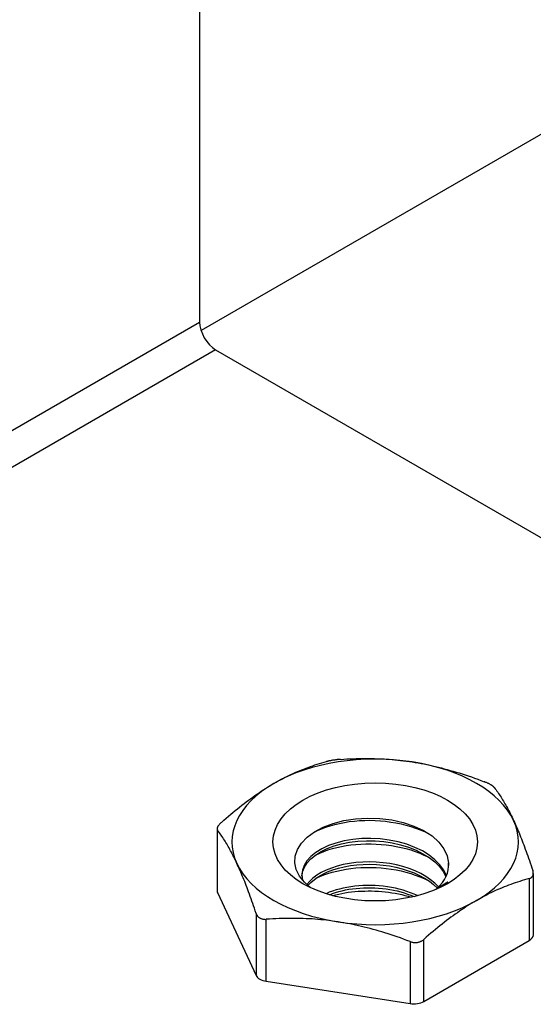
# Model space of a CAD drawing. Header units: inches. Extents: x 94.9 to 112.2, y 33.4 to 57.2.
# Tile 5 of 17: x 97.163 to 97.865, y 40.267 to 41.612. Entities that reach past the tile are written whole.
import ezdxf

# ---------------------------------------------------------------- set-up
doc = ezdxf.new("R2010")
doc.units = ezdxf.units.IN
doc.header["$MEASUREMENT"] = 0
doc.layers.add('Visible Edges(ANSI)', color=7, linetype='Continuous', lineweight=25)
doc.layers.add('Visible Tangent Edges(ANSI)', color=7, linetype='Continuous', lineweight=25)

msp = doc.modelspace()

# ---------------------------------------------------------------- linework, layer by layer
at = {"layer": 'Visible Edges(ANSI)'}
for p, q in [((100.5437, 42.9963), (97.4108, 41.1875)), ((97.4087, 42.6978), (97.4087, 41.1993)), ((97.4306, 41.1614), (98.4437, 40.5765)), ((97.4327, 40.5067), (97.4327, 40.4229)), ((97.865, 40.4459), (97.865, 40.3621)), ((97.7332, 40.4253), (97.7481, 40.4343)), ((97.4333, 40.4199), (97.486, 40.3065)), ((97.7154, 40.271), (97.8593, 40.354)), ((97.4999, 40.2984), (97.6964, 40.268))]:
    msp.add_line(p, q, dxfattribs=at)
at = {"layer": 'Visible Edges(ANSI)', "flags": 128}
for points in [[(97.5104, 40.5689), (97.5133, 40.5705), (97.5162, 40.5722), (97.5191, 40.5737), (97.522, 40.5753), (97.5249, 40.5768), (97.5278, 40.5782), (97.5307, 40.5796), (97.5336, 40.581), (97.5365, 40.5823), (97.5394, 40.5837), (97.5424, 40.5849), (97.5453, 40.5862), (97.5483, 40.5874), (97.5513, 40.5885), (97.5542, 40.5897), (97.5573, 40.5908), (97.5603, 40.5919), (97.5633, 40.5929), (97.5664, 40.594), (97.5695, 40.595), (97.5727, 40.5959), (97.5758, 40.5969), (97.579, 40.5978), (97.5823, 40.5987)], [(97.6013, 40.6016), (97.6005, 40.6016), (97.5996, 40.6015), (97.5988, 40.6014), (97.5979, 40.6013), (97.597, 40.6013), (97.5962, 40.6012), (97.5953, 40.6011), (97.5945, 40.601), (97.5936, 40.6008), (97.5928, 40.6007), (97.5919, 40.6006), (97.5911, 40.6005), (97.5903, 40.6004), (97.5895, 40.6002), (97.5887, 40.6001), (97.5879, 40.5999), (97.5871, 40.5998), (97.5864, 40.5996), (97.5856, 40.5995), (97.5849, 40.5993), (97.5842, 40.5992), (97.5835, 40.599), (97.5829, 40.5988), (97.5823, 40.5987)], [(97.6013, 40.6016), (97.6057, 40.6019), (97.6101, 40.6022), (97.6144, 40.6024), (97.6187, 40.6026), (97.6229, 40.6027), (97.6272, 40.6028), (97.6313, 40.6029), (97.6355, 40.6029), (97.6396, 40.6029), (97.6437, 40.6028), (97.6477, 40.6028), (97.6518, 40.6026), (97.6558, 40.6025), (97.6598, 40.6023), (97.6638, 40.602), (97.6678, 40.6018), (97.6718, 40.6014), (97.6757, 40.6011), (97.6797, 40.6007), (97.6836, 40.6003), (97.6876, 40.5998), (97.6916, 40.5993), (97.6956, 40.5987), (97.6995, 40.5981)], [(97.6995, 40.5981), (97.7035, 40.5975), (97.7075, 40.5968), (97.7115, 40.5961), (97.7154, 40.5954), (97.7194, 40.5946), (97.7234, 40.5937), (97.7273, 40.5928), (97.7313, 40.5919), (97.7353, 40.591), (97.7393, 40.59), (97.7433, 40.5889), (97.7473, 40.5878), (97.7514, 40.5867), (97.7554, 40.5856), (97.7595, 40.5843), (97.7636, 40.5831), (97.7678, 40.5818), (97.7719, 40.5804), (97.7761, 40.579), (97.7804, 40.5776), (97.7847, 40.5761), (97.789, 40.5745), (97.7934, 40.5729), (97.7978, 40.5712)], [(97.4384, 40.5156), (97.4417, 40.5185), (97.4449, 40.5213), (97.448, 40.524), (97.4512, 40.5266), (97.4543, 40.5292), (97.4574, 40.5317), (97.4604, 40.5342), (97.4634, 40.5366), (97.4665, 40.539), (97.4694, 40.5413), (97.4724, 40.5436), (97.4754, 40.5458), (97.4783, 40.5479), (97.4813, 40.5501), (97.4842, 40.5521), (97.4871, 40.5542), (97.49, 40.5561), (97.4929, 40.5581), (97.4958, 40.56), (97.4987, 40.5618), (97.5016, 40.5636), (97.5045, 40.5654), (97.5074, 40.5672), (97.5104, 40.5689)], [(97.8117, 40.5632), (97.8115, 40.5635), (97.8112, 40.5638), (97.8109, 40.5641), (97.8105, 40.5644), (97.8102, 40.5648), (97.8097, 40.5651), (97.8093, 40.5654), (97.8088, 40.5658), (97.8083, 40.5661), (97.8078, 40.5665), (97.8072, 40.5668), (97.8066, 40.5671), (97.806, 40.5675), (97.8054, 40.5678), (97.8047, 40.5682), (97.804, 40.5685), (97.8033, 40.5689), (97.8026, 40.5692), (97.8018, 40.5696), (97.801, 40.5699), (97.8002, 40.5703), (97.7994, 40.5706), (97.7986, 40.5709), (97.7978, 40.5712)], [(97.8117, 40.5632), (97.8129, 40.5616), (97.8141, 40.56), (97.8152, 40.5584), (97.8164, 40.5568), (97.8175, 40.5551), (97.8186, 40.5534), (97.8198, 40.5517), (97.8209, 40.55), (97.822, 40.5483), (97.8231, 40.5465), (97.8242, 40.5447), (97.8252, 40.5429), (97.8263, 40.541), (97.8274, 40.5391), (97.8285, 40.5372), (97.8295, 40.5352), (97.8306, 40.5332), (97.8317, 40.5312), (97.8327, 40.5291), (97.8338, 40.527), (97.8348, 40.5249), (97.8359, 40.5227), (97.837, 40.5205), (97.838, 40.5182)], [(97.4384, 40.5156), (97.4378, 40.5151), (97.4373, 40.5146), (97.4367, 40.514), (97.4362, 40.5135), (97.4357, 40.513), (97.4353, 40.5124), (97.4349, 40.5119), (97.4345, 40.5114), (97.4342, 40.5109), (97.4338, 40.5104), (97.4336, 40.5099), (97.4333, 40.5094), (97.4331, 40.5089), (97.433, 40.5085), (97.4328, 40.508), (97.4327, 40.5076), (97.4327, 40.5072), (97.4327, 40.5068), (97.4327, 40.5064), (97.4327, 40.506), (97.4328, 40.5056), (97.433, 40.5053), (97.4331, 40.505), (97.4333, 40.5047)], [(97.5609, 40.4262), (97.5519, 40.4339), (97.5452, 40.4423), (97.5408, 40.4512), (97.5388, 40.4604), (97.5394, 40.4696), (97.5425, 40.4786), (97.548, 40.4873), (97.5558, 40.4954), (97.5658, 40.5026), (97.5777, 40.5089), (97.5912, 40.5141), (97.6061, 40.518), (97.6219, 40.5205), (97.6384, 40.5215), (97.655, 40.521), (97.6714, 40.519), (97.6871, 40.5155), (97.7018, 40.5106), (97.715, 40.5044), (97.7265, 40.4971), (97.7358, 40.4887), (97.7428, 40.4796), (97.7473, 40.4699), (97.7491, 40.46)], [(97.5647, 40.5019), (97.5699, 40.5045), (97.5754, 40.5069), (97.5812, 40.509), (97.5872, 40.511), (97.5935, 40.5127), (97.5999, 40.5142), (97.6066, 40.5155), (97.6134, 40.5166), (97.6203, 40.5174), (97.6273, 40.518), (97.6344, 40.5183), (97.6416, 40.5184), (97.6487, 40.5182), (97.6559, 40.5178), (97.6631, 40.5171), (97.6702, 40.5161), (97.6772, 40.5149), (97.6841, 40.5135), (97.6909, 40.5118), (97.6976, 40.5099), (97.7041, 40.5078), (97.7103, 40.5054), (97.7163, 40.5029), (97.7221, 40.5001)], [(97.838, 40.5182), (97.8391, 40.5159), (97.8402, 40.5135), (97.8412, 40.5111), (97.8423, 40.5087), (97.8434, 40.5062), (97.8444, 40.5037), (97.8455, 40.5011), (97.8466, 40.4985), (97.8476, 40.4959), (97.8487, 40.4932), (97.8498, 40.4905), (97.8508, 40.4877), (97.8519, 40.4849), (97.853, 40.482), (97.8541, 40.479), (97.8552, 40.476), (97.8563, 40.473), (97.8574, 40.4699), (97.8586, 40.4667), (97.8597, 40.4634), (97.8609, 40.4601), (97.862, 40.4567), (97.8632, 40.4533), (97.8644, 40.4497)], [(97.4597, 40.4596), (97.4586, 40.4619), (97.4575, 40.4642), (97.4565, 40.4663), (97.4554, 40.4685), (97.4543, 40.4706), (97.4533, 40.4727), (97.4522, 40.4747), (97.4511, 40.4767), (97.4501, 40.4786), (97.449, 40.4806), (97.4479, 40.4825), (97.4469, 40.4843), (97.4458, 40.4862), (97.4447, 40.488), (97.4436, 40.4897), (97.4425, 40.4915), (97.4414, 40.4932), (97.4403, 40.4949), (97.4391, 40.4966), (97.438, 40.4982), (97.4368, 40.4999), (97.4357, 40.5015), (97.4345, 40.5031), (97.4333, 40.5047)], [(97.7463, 40.4428), (97.7425, 40.4504), (97.7372, 40.4577), (97.7304, 40.4645), (97.7224, 40.4708), (97.7133, 40.4765), (97.7031, 40.4814), (97.692, 40.4856), (97.6803, 40.489), (97.668, 40.4915), (97.6555, 40.4931), (97.6428, 40.4937), (97.6303, 40.4935), (97.618, 40.4923), (97.6062, 40.4903), (97.5951, 40.4874), (97.5849, 40.4838), (97.5757, 40.4794), (97.5676, 40.4745), (97.5608, 40.4689), (97.5555, 40.463), (97.5516, 40.4567), (97.5492, 40.4501), (97.5485, 40.4435), (97.5493, 40.4368)], [(97.5485, 40.442), (97.5496, 40.4482), (97.552, 40.4543), (97.5558, 40.4602), (97.5609, 40.4658), (97.5673, 40.471), (97.5747, 40.4757), (97.5833, 40.4799), (97.5927, 40.4834), (97.6029, 40.4863), (97.6138, 40.4885), (97.6251, 40.4899), (97.6368, 40.4905), (97.6486, 40.4903), (97.6605, 40.4893), (97.6722, 40.4875), (97.6836, 40.485), (97.6944, 40.4816), (97.7047, 40.4775), (97.7141, 40.4728), (97.7227, 40.4674), (97.7302, 40.4615), (97.7366, 40.4551), (97.7417, 40.4483), (97.7456, 40.4412)], [(97.5679, 40.4713), (97.5731, 40.4737), (97.5785, 40.4759), (97.5842, 40.4779), (97.5902, 40.4797), (97.5963, 40.4813), (97.6026, 40.4827), (97.6091, 40.4838), (97.6157, 40.4848), (97.6224, 40.4855), (97.6293, 40.4859), (97.6362, 40.4862), (97.6431, 40.4862), (97.6501, 40.486), (97.6571, 40.4855), (97.664, 40.4848), (97.6709, 40.4839), (97.6777, 40.4827), (97.6844, 40.4814), (97.6909, 40.4797), (97.6974, 40.4779), (97.7036, 40.4758), (97.7097, 40.4735), (97.7155, 40.471), (97.7211, 40.4684)], [(97.486, 40.3912), (97.4848, 40.3947), (97.4836, 40.3982), (97.4825, 40.4016), (97.4813, 40.4049), (97.4802, 40.4081), (97.4791, 40.4113), (97.4779, 40.4144), (97.4768, 40.4175), (97.4757, 40.4205), (97.4746, 40.4234), (97.4735, 40.4263), (97.4725, 40.4292), (97.4714, 40.4319), (97.4703, 40.4347), (97.4692, 40.4374), (97.4682, 40.44), (97.4671, 40.4426), (97.466, 40.4452), (97.465, 40.4477), (97.4639, 40.4501), (97.4629, 40.4526), (97.4618, 40.455), (97.4607, 40.4573), (97.4597, 40.4596)], [(97.7354, 40.4274), (97.7303, 40.4324), (97.7245, 40.4372), (97.7181, 40.4415), (97.711, 40.4456), (97.7034, 40.4492), (97.6953, 40.4524), (97.6868, 40.4551), (97.678, 40.4574), (97.6689, 40.4592), (97.6596, 40.4605), (97.6503, 40.4613), (97.6409, 40.4616), (97.6317, 40.4614), (97.6225, 40.4607), (97.6136, 40.4595), (97.605, 40.4579), (97.5968, 40.4558), (97.589, 40.4532), (97.5818, 40.4503), (97.5751, 40.447), (97.5691, 40.4433), (97.5637, 40.4394), (97.5592, 40.4351), (97.5553, 40.4307)], [(97.5569, 40.4294), (97.5609, 40.4336), (97.5656, 40.4376), (97.571, 40.4413), (97.577, 40.4448), (97.5836, 40.4479), (97.5908, 40.4507), (97.5984, 40.453), (97.6064, 40.455), (97.6148, 40.4565), (97.6235, 40.4576), (97.6324, 40.4582), (97.6414, 40.4584), (97.6504, 40.4581), (97.6595, 40.4573), (97.6684, 40.4561), (97.6772, 40.4544), (97.6858, 40.4522), (97.6941, 40.4496), (97.702, 40.4465), (97.7095, 40.4431), (97.7164, 40.4393), (97.7229, 40.4352), (97.7287, 40.4307), (97.7338, 40.4259)], [(97.7491, 40.46), (97.7491, 40.4598), (97.7491, 40.4597), (97.7491, 40.4596), (97.7491, 40.4594), (97.7491, 40.4593), (97.7492, 40.4591), (97.7492, 40.459), (97.7492, 40.4589), (97.7492, 40.4587), (97.7492, 40.4586), (97.7492, 40.4584), (97.7492, 40.4583), (97.7492, 40.4582), (97.7492, 40.458), (97.7492, 40.4579), (97.7492, 40.4577), (97.7492, 40.4576), (97.7492, 40.4575), (97.7492, 40.4573), (97.7492, 40.4572), (97.7492, 40.457), (97.7492, 40.4569), (97.7492, 40.4568), (97.7492, 40.4566)], [(97.5678, 40.4392), (97.573, 40.4416), (97.5785, 40.4437), (97.5842, 40.4457), (97.5901, 40.4475), (97.5963, 40.4491), (97.6026, 40.4505), (97.6091, 40.4517), (97.6157, 40.4526), (97.6225, 40.4533), (97.6293, 40.4538), (97.6362, 40.4541), (97.6431, 40.4541), (97.6501, 40.4539), (97.657, 40.4534), (97.664, 40.4527), (97.6708, 40.4517), (97.6776, 40.4506), (97.6843, 40.4492), (97.6909, 40.4475), (97.6974, 40.4457), (97.7036, 40.4436), (97.7097, 40.4414), (97.7156, 40.4389), (97.7212, 40.4362)], [(97.8593, 40.4388), (97.8599, 40.4389), (97.8604, 40.4391), (97.861, 40.4394), (97.8615, 40.4397), (97.862, 40.44), (97.8624, 40.4403), (97.8628, 40.4406), (97.8632, 40.441), (97.8635, 40.4414), (97.8639, 40.4418), (97.8641, 40.4423), (97.8644, 40.4427), (97.8646, 40.4432), (97.8647, 40.4437), (97.8649, 40.4442), (97.865, 40.4448), (97.865, 40.4454), (97.865, 40.4459), (97.865, 40.4465), (97.865, 40.4472), (97.8649, 40.4478), (97.8647, 40.4484), (97.8646, 40.4491), (97.8644, 40.4497)], [(97.7481, 40.4343), (97.7478, 40.434), (97.7474, 40.4337), (97.7471, 40.4334), (97.7467, 40.4331), (97.7464, 40.4328), (97.746, 40.4325), (97.7457, 40.4322), (97.7453, 40.4319), (97.7449, 40.4316), (97.7446, 40.4313), (97.7442, 40.431), (97.7438, 40.4307), (97.7435, 40.4304), (97.7431, 40.4302), (97.7427, 40.4299), (97.7423, 40.4296), (97.7419, 40.4293), (97.7416, 40.429), (97.7412, 40.4287), (97.7408, 40.4285), (97.7404, 40.4282), (97.74, 40.4279), (97.7396, 40.4276), (97.7392, 40.4274)], [(97.8593, 40.4388), (97.856, 40.4379), (97.8528, 40.437), (97.8497, 40.436), (97.8465, 40.435), (97.8434, 40.434), (97.8403, 40.433), (97.8373, 40.432), (97.8343, 40.4309), (97.8312, 40.4298), (97.8283, 40.4286), (97.8253, 40.4274), (97.8223, 40.4262), (97.8194, 40.425), (97.8164, 40.4237), (97.8135, 40.4224), (97.8106, 40.4211), (97.8077, 40.4197), (97.8048, 40.4183), (97.8019, 40.4168), (97.799, 40.4153), (97.7961, 40.4138), (97.7932, 40.4122), (97.7903, 40.4106), (97.7873, 40.4089)], [(97.7068, 40.4155), (97.7021, 40.4176), (97.6972, 40.4195), (97.6922, 40.4213), (97.6871, 40.4229), (97.6818, 40.4243), (97.6764, 40.4256), (97.671, 40.4267), (97.6654, 40.4276), (97.6599, 40.4283), (97.6542, 40.4289), (97.6486, 40.4293), (97.643, 40.4295), (97.6374, 40.4295), (97.6318, 40.4293), (97.6262, 40.4289), (97.6208, 40.4284), (97.6154, 40.4277), (97.6102, 40.4268), (97.605, 40.4258), (97.6, 40.4245), (97.5952, 40.4232), (97.5905, 40.4216), (97.586, 40.42), (97.5817, 40.4181)], [(97.5861, 40.4168), (97.5903, 40.4183), (97.5945, 40.4197), (97.5989, 40.421), (97.6035, 40.4222), (97.6081, 40.4232), (97.6129, 40.4241), (97.6178, 40.4248), (97.6227, 40.4254), (97.6278, 40.4258), (97.6328, 40.4261), (97.638, 40.4263), (97.6431, 40.4262), (97.6483, 40.4261), (97.6534, 40.4257), (97.6586, 40.4253), (97.6637, 40.4246), (97.6688, 40.4239), (97.6738, 40.4229), (97.6788, 40.4219), (97.6837, 40.4206), (97.6885, 40.4193), (97.6932, 40.4177), (97.6977, 40.4161), (97.7022, 40.4143)], [(97.5906, 40.4155), (97.5947, 40.4166), (97.5989, 40.4176), (97.6031, 40.4185), (97.6074, 40.4193), (97.6118, 40.42), (97.6163, 40.4205), (97.6208, 40.421), (97.6253, 40.4214), (97.6299, 40.4217), (97.6345, 40.4218), (97.6391, 40.4219), (97.6438, 40.4219), (97.6484, 40.4217), (97.6531, 40.4215), (97.6577, 40.4212), (97.6624, 40.4207), (97.667, 40.4202), (97.6716, 40.4195), (97.6761, 40.4187), (97.6806, 40.4179), (97.6851, 40.4169), (97.6895, 40.4158), (97.6938, 40.4146), (97.6981, 40.4134)], [(97.7318, 40.4239), (97.7318, 40.424), (97.7319, 40.4241), (97.732, 40.4241), (97.732, 40.4242), (97.7321, 40.4242), (97.7321, 40.4243), (97.7322, 40.4244), (97.7323, 40.4244), (97.7323, 40.4245), (97.7324, 40.4245), (97.7324, 40.4246), (97.7325, 40.4246), (97.7326, 40.4247), (97.7326, 40.4248), (97.7327, 40.4248), (97.7327, 40.4249), (97.7328, 40.4249), (97.7329, 40.425), (97.7329, 40.4251), (97.733, 40.4251), (97.733, 40.4252), (97.7331, 40.4252), (97.7332, 40.4253), (97.7332, 40.4253)], [(97.7873, 40.4089), (97.7844, 40.4072), (97.7815, 40.4055), (97.7786, 40.4037), (97.7757, 40.4019), (97.7728, 40.4), (97.7699, 40.3981), (97.767, 40.3962), (97.7641, 40.3942), (97.7612, 40.3922), (97.7583, 40.3901), (97.7553, 40.388), (97.7524, 40.3859), (97.7494, 40.3836), (97.7464, 40.3814), (97.7435, 40.3791), (97.7404, 40.3767), (97.7374, 40.3743), (97.7344, 40.3718), (97.7313, 40.3693), (97.7282, 40.3667), (97.725, 40.3641), (97.7219, 40.3613), (97.7187, 40.3586), (97.7154, 40.3557)], [(97.486, 40.3912), (97.4862, 40.3906), (97.4865, 40.3899), (97.4868, 40.3893), (97.4872, 40.3887), (97.4875, 40.3881), (97.488, 40.3876), (97.4884, 40.3871), (97.4889, 40.3866), (97.4894, 40.3861), (97.4899, 40.3857), (97.4905, 40.3853), (97.4911, 40.385), (97.4917, 40.3846), (97.4923, 40.3843), (97.493, 40.3841), (97.4937, 40.3838), (97.4944, 40.3836), (97.4951, 40.3835), (97.4959, 40.3833), (97.4967, 40.3832), (97.4975, 40.3832), (97.4983, 40.3831), (97.4991, 40.3831), (97.4999, 40.3832)], [(97.5982, 40.3797), (97.5942, 40.3803), (97.5902, 40.3808), (97.5862, 40.3813), (97.5823, 40.3818), (97.5783, 40.3822), (97.5743, 40.3826), (97.5704, 40.383), (97.5664, 40.3833), (97.5624, 40.3836), (97.5584, 40.3838), (97.5544, 40.384), (97.5504, 40.3842), (97.5463, 40.3843), (97.5423, 40.3844), (97.5382, 40.3844), (97.5341, 40.3844), (97.5299, 40.3844), (97.5258, 40.3843), (97.5216, 40.3842), (97.5173, 40.3841), (97.513, 40.3839), (97.5087, 40.3837), (97.5043, 40.3835), (97.4999, 40.3832)], [(97.6964, 40.3528), (97.692, 40.3544), (97.6876, 40.356), (97.6833, 40.3576), (97.679, 40.3591), (97.6748, 40.3605), (97.6705, 40.362), (97.6664, 40.3633), (97.6622, 40.3646), (97.6581, 40.3659), (97.654, 40.3671), (97.65, 40.3683), (97.6459, 40.3694), (97.6419, 40.3705), (97.6379, 40.3715), (97.6339, 40.3725), (97.6299, 40.3735), (97.6259, 40.3744), (97.622, 40.3753), (97.618, 40.3761), (97.6141, 40.3769), (97.6101, 40.3776), (97.6061, 40.3784), (97.6021, 40.379), (97.5982, 40.3797)], [(97.6964, 40.3528), (97.6972, 40.3525), (97.6981, 40.3522), (97.6989, 40.352), (97.6998, 40.3518), (97.7007, 40.3516), (97.7015, 40.3515), (97.7024, 40.3515), (97.7032, 40.3514), (97.7041, 40.3514), (97.7049, 40.3515), (97.7058, 40.3515), (97.7066, 40.3516), (97.7074, 40.3518), (97.7082, 40.352), (97.709, 40.3522), (97.7098, 40.3524), (97.7106, 40.3527), (97.7113, 40.3531), (97.7121, 40.3534), (97.7128, 40.3538), (97.7135, 40.3542), (97.7142, 40.3547), (97.7148, 40.3552), (97.7154, 40.3557)]]:
    msp.add_lwpolyline(points, dxfattribs=at)
at = {"layer": 'Visible Edges(ANSI)'}
for centre, major_axis, start_param, end_param in [((97.4306, 41.1867), (0.0155, -0.0268), 3.926991, 5.497787), ((97.6488, 40.4889), (-0.1959, 0), 4.45059, 5.497787), ((97.6488, 40.4889), (0.1959, 0), 0.261799, 1.308997), ((97.6488, 40.4889), (-0.1959, 0), 5.497787, 6.544985), ((97.6488, 40.4889), (0.1959, 0), 5.497787, 6.544985), ((97.6488, 40.4889), (-0.1959, 0), 0.261799, 1.308997), ((97.6488, 40.4568), (0.1004, 0), 5.710368, 6.338687), ((97.4523, 40.4229), (-0.0197, 0), 0, 0.261799), ((97.6488, 40.4889), (0.1959, 0), 4.45059, 5.497787), ((97.8454, 40.3621), (0.0197, 0), 5.497787, 6.283185), ((97.505, 40.3094), (-0.0197, 0), 0.261799, 1.308997), ((97.7015, 40.279), (0.0197, 0), 4.45059, 5.497787)]:
    msp.add_ellipse(centre, major_axis=major_axis, ratio=0.57735, start_param=start_param, end_param=end_param, dxfattribs=at)
msp.add_ellipse((97.6488, 40.4889), major_axis=(0.1398, 0), ratio=0.57735, dxfattribs=at)
at = {"layer": 'Visible Tangent Edges(ANSI)'}
for p, q in [((96.9951, 40.9605), (97.4087, 41.1993)), ((97.4306, 41.1614), (97.017, 40.9225)), ((97.4333, 40.4199), (97.4333, 40.5047)), ((97.8593, 40.4388), (97.8593, 40.354)), ((97.486, 40.3912), (97.486, 40.3065)), ((97.4999, 40.2984), (97.4999, 40.3832)), ((97.6964, 40.3528), (97.6964, 40.268)), ((97.7154, 40.271), (97.7154, 40.3557))]:
    msp.add_line(p, q, dxfattribs=at)

doc.saveas('drawing.dxf')
